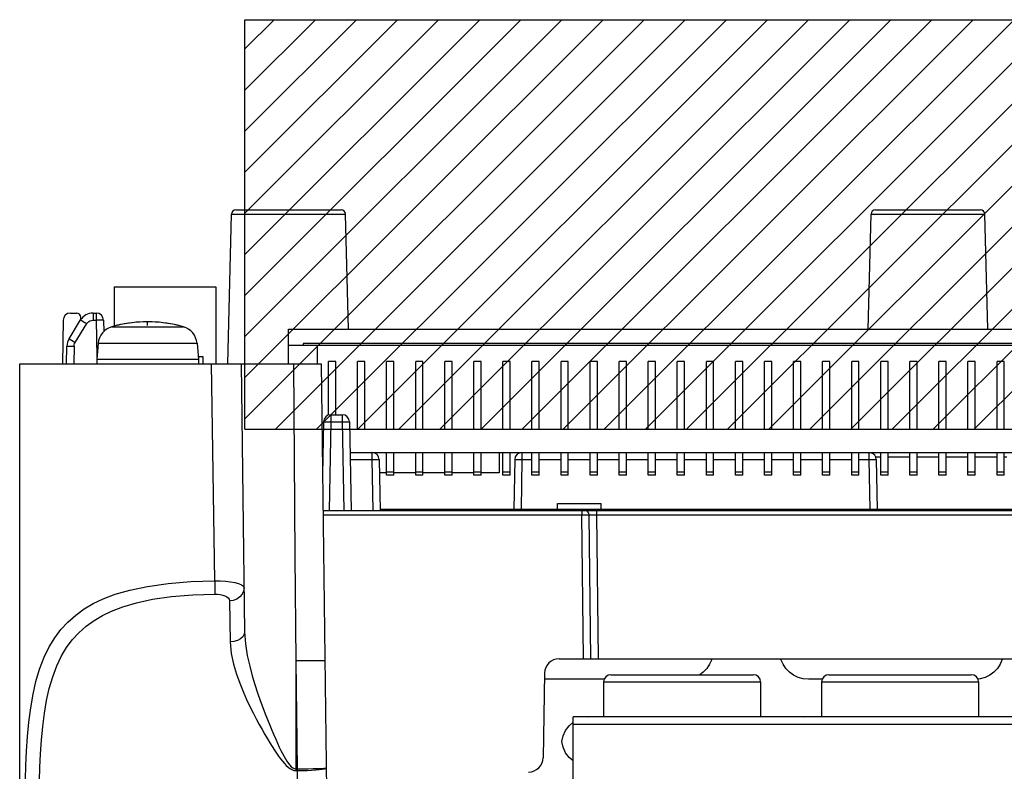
# Model space of a CAD drawing. Extents: x 35 to 410, y 33 to 287.
# Tile 41 of 65: x 250 to 284, y 92 to 118. Entities that reach past the tile are written whole.
import ezdxf

# ---------------------------------------------------------------- set-up
doc = ezdxf.new("R2010")
doc.units = 0
doc.header["$LTSCALE"] = 23.1
doc.layers.get('0').update_dxf_attribs({"linetype": 'CONTINUOUS'})
for name, color, linetype in [('ALL_AXIS', 7, 'CONTINUOUS'), ('ALL_CURVE', 7, 'CONTINUOUS'), ('ALL_FEATURES', 7, 'CONTINUOUS')]:
    doc.layers.add(name, color=color, linetype=linetype)

msp = doc.modelspace()

# ---------------------------------------------------------------- linework, layer by layer
at = {"color": 7, "linetype": 'CONTINUOUS'}
for p, q in [((257.601, 118.198), (307.801, 118.198)), ((257.601, 104.098), (257.601, 118.198)), ((257.601, 104.098), (307.801, 104.098))]:
    msp.add_line(p, q, dxfattribs=at)
at = {"color": 2, "linetype": 'CONTINUOUS'}
for p, q in [((257.601, 117.19), (258.609, 118.198)), ((257.601, 115.776), (260.023, 118.198)), ((257.601, 114.362), (261.437, 118.198)), ((257.601, 112.948), (262.851, 118.198)), ((257.601, 111.533), (264.265, 118.198)), ((257.601, 110.119), (265.68, 118.198)), ((257.601, 108.705), (267.094, 118.198)), ((257.601, 107.291), (268.508, 118.198)), ((257.601, 105.877), (269.922, 118.198)), ((257.601, 104.462), (271.336, 118.198)), ((258.651, 104.098), (272.751, 118.198)), ((260.065, 104.098), (274.165, 118.198)), ((261.479, 104.098), (275.579, 118.198)), ((262.893, 104.098), (276.993, 118.198)), ((264.308, 104.098), (278.408, 118.198)), ((265.722, 104.098), (279.822, 118.198)), ((267.136, 104.098), (281.236, 118.198)), ((268.55, 104.098), (282.65, 118.198)), ((269.964, 104.098), (284.064, 118.198)), ((271.379, 104.098), (285.479, 118.198)), ((272.793, 104.098), (286.893, 118.198)), ((274.207, 104.098), (288.307, 118.198)), ((275.621, 104.098), (289.721, 118.198)), ((277.035, 104.098), (291.135, 118.198)), ((278.45, 104.098), (292.55, 118.198)), ((279.864, 104.098), (293.964, 118.198)), ((281.278, 104.098), (295.378, 118.198)), ((282.692, 104.098), (296.792, 118.198))]:
    msp.add_line(p, q, dxfattribs=at)
at = {"layer": 'ALL_AXIS', "color": 9, "linetype": 'CONTINUOUS'}
for p, q in [((253.019, 107.626), (255.482, 107.626)), ((252.55, 107.058), (255.952, 107.058))]:
    msp.add_line(p, q, dxfattribs=at)
at = {"layer": 'ALL_AXIS', "color": 7, "linetype": 'CONTINUOUS'}
for p, q in [((252.55, 107.058), (252.501, 106.498)), ((255.952, 107.058), (256.001, 106.498)), ((252.501, 106.498), (252.501, 106.348)), ((256.001, 106.498), (252.501, 106.498)), ((255.992, 106.598), (256.149, 106.598)), ((256.001, 106.498), (256.001, 106.348)), ((256.149, 106.598), (256.149, 106.348)), ((260.253, 104.098), (260.3, 104.098)), ((261.202, 104.098), (307.65, 104.098)), ((260.263, 103.298), (260.286, 103.298)), ((261.97, 103.298), (307.636, 103.298))]:
    msp.add_line(p, q, dxfattribs=at)
for centre, radius, start, end in [((254.251, 103.298), 4.5, 74.1191, 105.8809), ((253.197, 107.001), 0.65, 105.8809, 175), ((255.304, 107.001), 0.65, 5, 74.1191)]:
    msp.add_arc(centre, radius, start, end, dxfattribs=at)
at = {"layer": 'ALL_CURVE', "color": 40, "linetype": 'CONTINUOUS'}
msp.add_line((254.251, 107.674), (254.251, 107.798), dxfattribs=at)
msp.add_arc((254.251, 103.298), 4.5, 76.5066, 103.4934, dxfattribs=at)
at = {"layer": 'ALL_FEATURES', "color": 7, "linetype": 'CONTINUOUS'}
for p, q in [((257.006, 106.348), (257.14, 111.502)), ((257.29, 111.648), (260.911, 111.648)), ((261.164, 107.548), (261.061, 111.502)), ((279.037, 107.548), (279.14, 111.502)), ((279.29, 111.648), (282.911, 111.648)), ((283.164, 107.548), (283.061, 111.502)), ((253.099, 108.998), (253.099, 107.643)), ((253.099, 108.998), (256.599, 108.998)), ((256.599, 108.998), (256.599, 106.348)), ((251.596, 108.098), (251.802, 108.098)), ((252.373, 108.098), (252.486, 108.098)), ((251.346, 107.853), (251.32, 106.348)), ((251.549, 107.215), (251.948, 107.861)), ((251.953, 107.87), (251.952, 107.95)), ((252.736, 107.853), (252.743, 107.452)), ((259.101, 106.348), (259.101, 107.548)), ((259.101, 107.548), (287.101, 107.548)), ((259.601, 107.048), (259.601, 106.998)), ((286.601, 107.048), (259.601, 107.048)), ((251.464, 106.348), (251.474, 106.961)), ((259.101, 106.998), (287.101, 106.998)), ((260.101, 106.348), (260.101, 106.998)), ((260.476, 104.584), (260.476, 106.436)), ((260.726, 106.436), (260.476, 106.436)), ((260.726, 104.598), (260.726, 106.436)), ((261.476, 104.098), (261.476, 106.436)), ((261.726, 106.436), (261.476, 106.436)), ((261.726, 104.098), (261.726, 106.436)), ((262.476, 104.098), (262.476, 106.436)), ((262.726, 106.436), (262.476, 106.436)), ((262.726, 104.098), (262.726, 106.436)), ((263.476, 104.098), (263.476, 106.436)), ((263.726, 106.436), (263.476, 106.436)), ((263.726, 104.098), (263.726, 106.436)), ((264.476, 104.098), (264.476, 106.436)), ((264.726, 106.436), (264.476, 106.436)), ((264.726, 104.098), (264.726, 106.436)), ((265.476, 104.098), (265.476, 106.436)), ((265.726, 106.436), (265.476, 106.436)), ((265.726, 104.098), (265.726, 106.436)), ((266.476, 104.098), (266.476, 106.436)), ((266.726, 106.436), (266.476, 106.436)), ((266.726, 104.098), (266.726, 106.436)), ((267.476, 104.098), (267.476, 106.436)), ((267.726, 106.436), (267.476, 106.436)), ((267.726, 104.098), (267.726, 106.436)), ((268.476, 104.098), (268.476, 106.436)), ((268.726, 106.436), (268.476, 106.436)), ((268.726, 104.098), (268.726, 106.436)), ((269.476, 104.098), (269.476, 106.436)), ((269.726, 106.436), (269.476, 106.436)), ((269.726, 104.098), (269.726, 106.436)), ((270.476, 104.098), (270.476, 106.436)), ((270.726, 106.436), (270.476, 106.436)), ((270.726, 104.098), (270.726, 106.436)), ((271.476, 104.098), (271.476, 106.436)), ((271.726, 106.436), (271.476, 106.436)), ((271.726, 104.098), (271.726, 106.436)), ((272.476, 104.098), (272.476, 106.436)), ((272.726, 106.436), (272.476, 106.436)), ((272.726, 104.098), (272.726, 106.436)), ((273.476, 104.098), (273.476, 106.436)), ((273.726, 106.436), (273.476, 106.436)), ((273.726, 104.098), (273.726, 106.436)), ((274.476, 104.098), (274.476, 106.436)), ((274.726, 106.436), (274.476, 106.436)), ((274.726, 104.098), (274.726, 106.436)), ((275.476, 104.098), (275.476, 106.436)), ((275.726, 106.436), (275.476, 106.436)), ((275.726, 104.098), (275.726, 106.436)), ((276.476, 104.098), (276.476, 106.436)), ((276.726, 106.436), (276.476, 106.436)), ((276.726, 104.098), (276.726, 106.436)), ((277.476, 104.098), (277.476, 106.436)), ((277.726, 106.436), (277.476, 106.436)), ((277.726, 104.098), (277.726, 106.436)), ((278.476, 104.098), (278.476, 106.436)), ((278.726, 106.436), (278.476, 106.436)), ((278.726, 104.098), (278.726, 106.436)), ((279.476, 104.098), (279.476, 106.436)), ((279.726, 106.436), (279.476, 106.436)), ((279.726, 104.098), (279.726, 106.436)), ((280.476, 104.098), (280.476, 106.436)), ((280.726, 106.436), (280.476, 106.436)), ((280.726, 104.098), (280.726, 106.436)), ((281.476, 104.098), (281.476, 106.436)), ((281.726, 106.436), (281.476, 106.436)), ((281.726, 104.098), (281.726, 106.436)), ((282.476, 104.098), (282.476, 106.436)), ((282.726, 106.436), (282.476, 106.436)), ((282.726, 104.098), (282.726, 106.436)), ((283.476, 104.098), (283.476, 106.436)), ((283.726, 106.436), (283.476, 106.436)), ((283.726, 104.098), (283.726, 106.436)), ((249.851, 64.185), (249.851, 106.348)), ((249.851, 106.348), (260.226, 106.348)), ((257.476, 106.348), (257.588, 97.13)), ((260.226, 106.348), (260.405, 91.663)), ((260.304, 104.353), (260.272, 102.535)), ((260.554, 104.598), (260.947, 104.598)), ((261.197, 104.353), (261.251, 101.298)), ((261.216, 103.298), (261.97, 103.298)), ((262.22, 103.053), (262.251, 101.298)), ((262.476, 102.518), (262.476, 103.298)), ((262.726, 102.518), (262.726, 103.298)), ((263.476, 102.518), (263.476, 103.298)), ((263.726, 102.518), (263.726, 103.298)), ((264.476, 102.518), (264.476, 103.298)), ((264.726, 102.518), (264.726, 103.298)), ((265.476, 102.518), (265.476, 103.298)), ((265.726, 102.518), (265.726, 103.298)), ((266.347, 103.298), (266.346, 102.603)), ((266.476, 102.518), (266.476, 103.298)), ((266.726, 102.518), (266.726, 103.298)), ((266.881, 103.053), (266.852, 101.348)), ((267.476, 102.518), (267.476, 103.298)), ((267.726, 102.518), (267.726, 103.298)), ((268.476, 102.518), (268.476, 103.298)), ((268.726, 102.518), (268.726, 103.298)), ((269.476, 102.518), (269.476, 103.298)), ((269.726, 102.518), (269.726, 103.298)), ((270.476, 102.518), (270.476, 103.298)), ((270.726, 102.518), (270.726, 103.298)), ((271.476, 102.518), (271.476, 103.298)), ((271.726, 102.518), (271.726, 103.298)), ((272.476, 102.518), (272.476, 103.298)), ((272.726, 102.518), (272.726, 103.298)), ((273.476, 102.518), (273.476, 103.298)), ((273.726, 102.518), (273.726, 103.298)), ((274.476, 102.518), (274.476, 103.298)), ((274.726, 102.518), (274.726, 103.298)), ((275.476, 102.518), (275.476, 103.298)), ((275.726, 102.518), (275.726, 103.298)), ((276.476, 102.518), (276.476, 103.298)), ((276.726, 102.518), (276.726, 103.298)), ((277.476, 102.518), (277.476, 103.298)), ((277.726, 102.518), (277.726, 103.298)), ((278.476, 102.518), (278.476, 103.298)), ((278.726, 102.518), (278.726, 103.298)), ((279.32, 103.053), (279.35, 101.348)), ((279.476, 102.518), (279.476, 103.298)), ((279.726, 102.518), (279.726, 103.298)), ((280.476, 102.518), (280.476, 103.298)), ((280.726, 102.518), (280.726, 103.298)), ((281.476, 102.518), (281.476, 103.298)), ((281.726, 102.518), (281.726, 103.298)), ((282.476, 102.518), (282.476, 103.298)), ((282.726, 102.518), (282.726, 103.298)), ((283.476, 102.518), (283.476, 103.298)), ((283.726, 102.518), (283.726, 103.298)), ((262.476, 102.603), (262.228, 102.603)), ((262.726, 102.623), (262.476, 102.623)), ((262.726, 102.518), (262.476, 102.518)), ((263.476, 102.603), (262.726, 102.603)), ((263.726, 102.623), (263.476, 102.623)), ((263.726, 102.518), (263.476, 102.518)), ((264.476, 102.603), (263.726, 102.603)), ((264.726, 102.623), (264.476, 102.623)), ((264.726, 102.518), (264.476, 102.518)), ((265.476, 102.603), (264.726, 102.603)), ((265.726, 102.623), (265.476, 102.623)), ((265.726, 102.518), (265.476, 102.518)), ((266.346, 102.603), (265.726, 102.603)), ((266.726, 102.623), (266.476, 102.623)), ((266.726, 102.518), (266.476, 102.518)), ((267.726, 102.623), (267.476, 102.623)), ((267.726, 102.518), (267.476, 102.518)), ((268.726, 102.623), (268.476, 102.623)), ((268.726, 102.518), (268.476, 102.518)), ((269.726, 102.623), (269.476, 102.623)), ((269.726, 102.518), (269.476, 102.518)), ((270.726, 102.623), (270.476, 102.623)), ((270.726, 102.518), (270.476, 102.518)), ((271.726, 102.623), (271.476, 102.623)), ((271.726, 102.518), (271.476, 102.518)), ((272.726, 102.623), (272.476, 102.623)), ((272.726, 102.518), (272.476, 102.518)), ((273.726, 102.623), (273.476, 102.623)), ((273.726, 102.518), (273.476, 102.518)), ((274.726, 102.623), (274.476, 102.623)), ((274.726, 102.518), (274.476, 102.518)), ((275.726, 102.623), (275.476, 102.623)), ((275.726, 102.518), (275.476, 102.518)), ((276.726, 102.623), (276.476, 102.623)), ((276.726, 102.518), (276.476, 102.518)), ((277.726, 102.623), (277.476, 102.623)), ((277.726, 102.518), (277.476, 102.518)), ((278.726, 102.623), (278.476, 102.623)), ((278.726, 102.518), (278.476, 102.518)), ((279.726, 102.623), (279.476, 102.623)), ((279.726, 102.518), (279.476, 102.518)), ((280.726, 102.623), (280.476, 102.623)), ((280.726, 102.518), (280.476, 102.518)), ((281.726, 102.623), (281.476, 102.623)), ((281.726, 102.518), (281.476, 102.518)), ((282.726, 102.623), (282.476, 102.623)), ((282.726, 102.518), (282.476, 102.518)), ((283.726, 102.623), (283.476, 102.623)), ((283.726, 102.518), (283.476, 102.518)), ((260.287, 101.298), (309.424, 101.298)), ((262.25, 101.348), (299.351, 101.348)), ((268.351, 101.348), (268.351, 101.548)), ((268.351, 101.548), (269.851, 101.548)), ((269.851, 101.348), (269.851, 101.548)), ((269.503, 96.198), (269.442, 101.15)), ((268.41, 96.198), (292.283, 96.198)), ((267.91, 95.707), (267.859, 92.789)), ((270.191, 95.648), (275.091, 95.648)), ((277.691, 95.648), (282.591, 95.648)), ((269.959, 95.49), (267.906, 95.49)), ((269.941, 95.398), (269.941, 94.198)), ((275.341, 95.398), (275.341, 94.198)), ((277.459, 95.49), (276.988, 95.49)), ((277.441, 95.398), (277.441, 94.198)), ((282.841, 95.398), (282.841, 94.198)), ((268.891, 87.927), (268.891, 94.198)), ((291.391, 94.198), (268.891, 94.198)), ((269.383, 94.198), (269.486, 94.209)), ((269.486, 94.209), (269.941, 94.209)), ((276.868, 94.198), (276.986, 94.209)), ((276.986, 94.209), (277.441, 94.209)), ((268.756, 93.892), (268.891, 94.01))]:
    msp.add_line(p, q, dxfattribs=at)
at = {"layer": 'ALL_FEATURES', "color": 9, "linetype": 'CONTINUOUS'}
for p, q in [((257.14, 111.502), (261.061, 111.502)), ((279.14, 111.502), (283.061, 111.502)), ((252.373, 108.098), (252.373, 107.853)), ((252.486, 108.098), (252.486, 107.853)), ((251.762, 107.088), (252.16, 107.734)), ((252.373, 107.853), (252.486, 107.853)), ((252.486, 107.853), (252.508, 106.587)), ((251.724, 106.961), (251.714, 106.348)), ((256.561, 98.88), (256.454, 106.348)), ((260.554, 104.353), (260.501, 101.298)), ((260.554, 104.598), (260.554, 104.353)), ((260.554, 104.353), (260.947, 104.353)), ((260.947, 104.598), (260.947, 104.353)), ((260.947, 104.353), (261.001, 101.298)), ((260.265, 103.151), (260.283, 103.151)), ((261.22, 103.053), (261.97, 103.053)), ((261.97, 103.298), (261.97, 103.053)), ((261.97, 103.053), (262.001, 101.298)), ((267.131, 103.053), (267.101, 101.348)), ((267.131, 103.298), (267.131, 103.053)), ((267.131, 103.053), (267.476, 103.053)), ((267.726, 103.053), (268.476, 103.053)), ((268.726, 103.053), (269.476, 103.053)), ((269.726, 103.053), (270.476, 103.053)), ((270.726, 103.053), (271.476, 103.053)), ((271.726, 103.053), (272.476, 103.053)), ((272.726, 103.053), (273.476, 103.053)), ((273.726, 103.053), (274.476, 103.053)), ((274.726, 103.053), (275.476, 103.053)), ((275.726, 103.053), (276.476, 103.053)), ((276.726, 103.053), (277.476, 103.053)), ((277.726, 103.053), (278.476, 103.053)), ((278.726, 103.053), (279.07, 103.053)), ((279.07, 103.298), (279.07, 103.053)), ((279.07, 103.053), (279.1, 101.348)), ((279.296, 103.151), (279.476, 103.151)), ((279.726, 103.151), (280.476, 103.151)), ((280.726, 103.151), (281.476, 103.151)), ((281.726, 103.151), (282.476, 103.151)), ((282.726, 103.151), (283.476, 103.151)), ((283.726, 103.151), (283.818, 103.151)), ((269.193, 101.298), (269.193, 101.15)), ((269.692, 101.298), (269.692, 101.15)), ((260.289, 101.15), (269.193, 101.15)), ((269.253, 96.198), (269.193, 101.15)), ((269.193, 101.15), (269.259, 101.15)), ((269.692, 101.15), (269.753, 96.198)), ((269.692, 101.15), (291.359, 101.15)), ((257.07, 98.193), (257.088, 96.777)), ((259.351, 96.123), (259.396, 92.407)), ((259.351, 96.123), (259.351, 92.348)), ((269.941, 95.398), (275.341, 95.398)), ((277.441, 95.398), (282.841, 95.398)), ((268.891, 93.95), (291.391, 93.95)), ((259.351, 92.407), (259.396, 92.407)), ((259.351, 92.348), (259.395, 92.348)), ((259.396, 92.407), (259.395, 92.348)), ((259.395, 92.348), (259.404, 91.707))]:
    msp.add_line(p, q, dxfattribs=at)
for points in [[(251.948, 107.861), (251.959, 107.855), (251.989, 107.838), (252.036, 107.81), (252.095, 107.774), (252.16, 107.734)], [(252.16, 107.734), (252.19, 107.773), (252.226, 107.805), (252.268, 107.83), (252.318, 107.846), (252.373, 107.853)], [(252.736, 107.853), (252.728, 107.854), (252.703, 107.854), (252.663, 107.854), (252.611, 107.854), (252.551, 107.854), (252.486, 107.853)], [(251.549, 107.215), (251.56, 107.21), (251.59, 107.192), (251.637, 107.164), (251.696, 107.128), (251.762, 107.088)], [(251.724, 106.961), (251.729, 107.003), (251.741, 107.045), (251.762, 107.088)], [(251.474, 106.961), (251.487, 106.962), (251.522, 106.963), (251.578, 106.963), (251.647, 106.962), (251.724, 106.961)], [(259.269, 106.348), (259.295, 103.118), (259.322, 99.725), (259.351, 96.123)], [(260.304, 104.353), (260.312, 104.354), (260.337, 104.354), (260.377, 104.354), (260.429, 104.354), (260.489, 104.354), (260.554, 104.353)], [(260.947, 104.353), (261.012, 104.354), (261.072, 104.354), (261.124, 104.354), (261.164, 104.354), (261.189, 104.354), (261.197, 104.353)], [(261.97, 103.053), (262.035, 103.054), (262.095, 103.054), (262.147, 103.054), (262.187, 103.054), (262.211, 103.054), (262.22, 103.053)], [(266.881, 103.053), (266.89, 103.054), (266.915, 103.054), (266.955, 103.054), (267.006, 103.054), (267.067, 103.054), (267.131, 103.053)], [(279.07, 103.053), (279.135, 103.054), (279.195, 103.054), (279.247, 103.054), (279.287, 103.054), (279.311, 103.054), (279.32, 103.053)], [(269.259, 101.15), (269.327, 101.151), (269.358, 101.151), (269.386, 101.151), (269.409, 101.151), (269.426, 101.151), (269.438, 101.15), (269.442, 101.15)], [(269.442, 101.15), (269.449, 101.15), (269.467, 101.151), (269.496, 101.151), (269.535, 101.151), (269.583, 101.151), (269.637, 101.15), (269.692, 101.15)], [(250.052, 92.038), (250.064, 92.521), (250.086, 93.018), (250.119, 93.52), (250.167, 94.02), (250.23, 94.509), (250.311, 94.976), (250.411, 95.418), (250.537, 95.844), (250.691, 96.25), (250.866, 96.612), (251.055, 96.923), (251.264, 97.202), (251.503, 97.462), (251.777, 97.704), (252.072, 97.915), (252.381, 98.095), (252.727, 98.259), (253.141, 98.416), (253.645, 98.563), (254.248, 98.691), (254.957, 98.792), (255.744, 98.857), (256.561, 98.88)], [(256.561, 98.88), (256.561, 98.766), (256.562, 98.658), (256.562, 98.561), (256.563, 98.482), (256.564, 98.423)], [(256.561, 98.88), (256.753, 98.877), (256.935, 98.866), (257.105, 98.847), (257.257, 98.821), (257.383, 98.787), (257.482, 98.745), (257.547, 98.696), (257.57, 98.641)], [(257.57, 98.641), (257.554, 98.526), (257.505, 98.418), (257.425, 98.325), (257.321, 98.254), (257.2, 98.209), (257.07, 98.193)], [(250.537, 92.008), (250.548, 92.46), (250.568, 92.927), (250.599, 93.397), (250.643, 93.866), (250.702, 94.325), (250.777, 94.763), (250.87, 95.177), (250.986, 95.577), (251.129, 95.957), (251.291, 96.297), (251.466, 96.589), (251.659, 96.85), (251.881, 97.094), (252.134, 97.321), (252.408, 97.519), (252.694, 97.688), (253.014, 97.841), (253.397, 97.989), (253.864, 98.126), (254.422, 98.247), (255.078, 98.341), (255.807, 98.402), (256.564, 98.423)], [(256.564, 98.423), (256.66, 98.42), (256.751, 98.408), (256.836, 98.39), (256.912, 98.364), (256.976, 98.331), (257.025, 98.292), (257.058, 98.245), (257.07, 98.193)], [(257.588, 97.13), (257.572, 97.039), (257.523, 96.955), (257.443, 96.881), (257.34, 96.825), (257.218, 96.789), (257.088, 96.777)], [(257.588, 97.13), (257.618, 96.71), (257.682, 96.312), (257.764, 95.948), (257.852, 95.614), (257.945, 95.306), (258.037, 95.021), (258.127, 94.762), (258.213, 94.524), (258.296, 94.305), (258.375, 94.102), (258.451, 93.913), (258.523, 93.738), (258.593, 93.576), (258.658, 93.426), (258.721, 93.287), (258.781, 93.16), (258.838, 93.042), (258.893, 92.935), (258.945, 92.837), (258.996, 92.748), (259.046, 92.667), (259.096, 92.596), (259.145, 92.533), (259.194, 92.482), (259.245, 92.442), (259.299, 92.415), (259.351, 92.407)], [(257.088, 96.777), (257.125, 96.383), (257.206, 96.009), (257.31, 95.669), (257.423, 95.356), (257.541, 95.066), (257.659, 94.799), (257.774, 94.556), (257.884, 94.333), (257.99, 94.128), (258.092, 93.937), (258.19, 93.76), (258.283, 93.596), (258.372, 93.444), (258.457, 93.303), (258.538, 93.173), (258.615, 93.054), (258.688, 92.944), (258.759, 92.843), (258.827, 92.751), (258.893, 92.668), (258.957, 92.592), (259.021, 92.525), (259.085, 92.466), (259.148, 92.418), (259.214, 92.38), (259.283, 92.356), (259.351, 92.348)], [(260.351, 96.123), (260.325, 96.126), (260.252, 96.127), (260.132, 96.128), (259.974, 96.128), (259.784, 96.127), (259.573, 96.126), (259.351, 96.123)], [(259.395, 92.348), (259.569, 92.351), (259.737, 92.356), (259.894, 92.364), (260.036, 92.374), (260.159, 92.384), (260.259, 92.397), (260.334, 92.409), (260.38, 92.423), (260.396, 92.436)], [(259.396, 92.407), (259.591, 92.41), (259.777, 92.413), (259.95, 92.416), (260.101, 92.42), (260.225, 92.425), (260.318, 92.429), (260.376, 92.433), (260.396, 92.436)]]:
    msp.add_lwpolyline(points, dxfattribs=at)
at = {"layer": 'ALL_FEATURES', "color": 7, "linetype": 'CONTINUOUS'}
for points in [[(273.664, 96.198), (273.658, 96.174), (273.588, 96.01), (273.49, 95.862), (273.367, 95.734), (273.249, 95.648)], [(276.988, 95.49), (276.81, 95.506), (276.638, 95.553), (276.478, 95.63), (276.334, 95.734), (276.212, 95.862), (276.113, 96.01), (276.043, 96.174), (276.038, 96.198)], [(283.664, 96.198), (283.658, 96.174), (283.588, 96.01), (283.49, 95.862), (283.367, 95.734), (283.223, 95.63), (283.063, 95.553), (282.891, 95.506), (282.818, 95.499)], [(268.498, 93.348), (268.546, 93.546), (268.633, 93.73), (268.756, 93.892)], [(268.891, 92.683), (268.755, 92.802), (268.633, 92.964), (268.546, 93.149), (268.498, 93.348)]]:
    msp.add_lwpolyline(points, dxfattribs=at)
for centre, radius, start, end in [((257.29, 111.498), 0.15, 90, 178.5), ((260.911, 111.498), 0.15, 1.5, 90), ((279.29, 111.498), 0.15, 90, 178.5), ((282.911, 111.498), 0.15, 1.5, 90), ((251.596, 107.848), 0.25, 90, 179), ((251.802, 107.948), 0.15, 0.7, 90), ((252.373, 107.598), 0.5, 90, 148.3027), ((252.486, 107.848), 0.25, 1, 90), ((251.974, 106.952), 0.5, 148.3027, 179), ((260.554, 104.348), 0.25, 90, 179), ((260.947, 104.348), 0.25, 1, 90), ((261.97, 103.048), 0.25, 1, 90), ((267.131, 103.048), 0.25, 90, 179), ((279.07, 103.048), 0.25, 1, 75.1432), ((269.293, 101.148), 0.15, 0.7, 90), ((268.41, 95.698), 0.5, 90, 179), ((270.191, 95.398), 0.25, 90, 180), ((275.091, 95.398), 0.25, 0, 90), ((277.691, 95.398), 0.25, 90, 180), ((282.591, 95.398), 0.25, 0, 90), ((267.359, 92.798), 0.5, 270, 359)]:
    msp.add_arc(centre, radius, start, end, dxfattribs=at)

doc.saveas('drawing.dxf')
